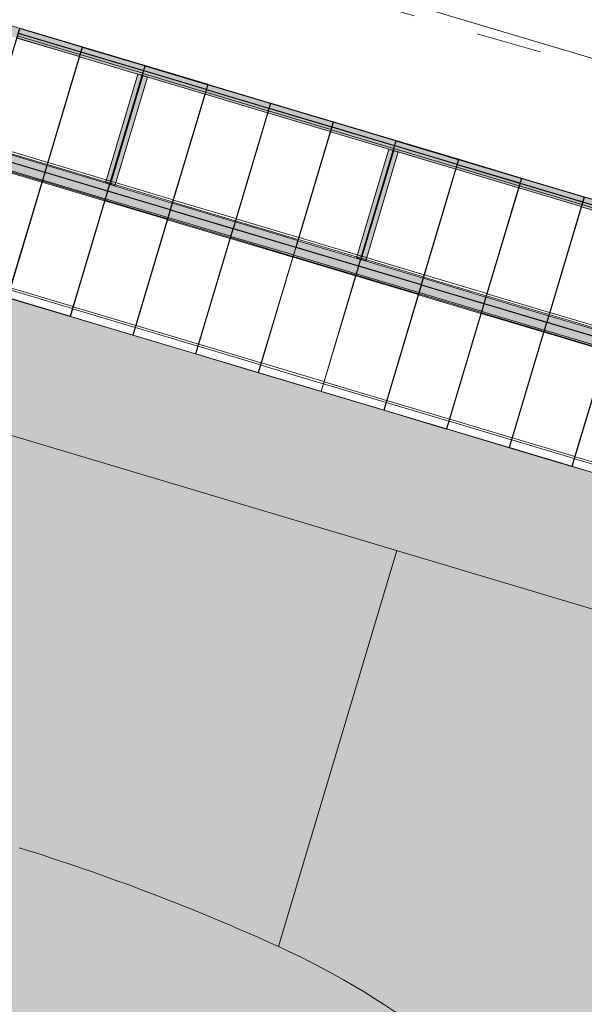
# Model space of a CAD drawing. Header units: metres. Extents: x -373759 to -373409, y 810976 to 811228.
# Tile 137 of 153: x -373487 to -373478, y 811075 to 811090. Entities that reach past the tile are written whole.
import ezdxf

# ---------------------------------------------------------------- set-up
doc = ezdxf.new("R2010")
doc.units = ezdxf.units.M
doc.header["$XCLIPFRAME"] = 2
doc.linetypes.add('TRAÇO 1mm', pattern=[2, 1, -1])
doc.layers.add('A-DETL', color=7, linetype='Continuous', lineweight=5, true_color=0x00a600)
for name, color, linetype, lineweight in [('A-FLOR', 7, 'Continuous', 5), ('A-FLOR-PATT', 7, 'Continuous', 5), ('A-GENM', 7, 'Continuous', 5), ('I-WALL', 7, 'Continuous', 5), ('S-BEAM', 7, 'Continuous', 5)]:
    doc.layers.add(name, color=color, linetype=linetype, lineweight=lineweight)
picture_1 = doc.add_image_def('image1.jpg', size_in_pixel=(999, 584))

# ---------------------------------------------------------------- blocks, each defined once
blk = doc.blocks.new('_EST_ PLACA PISO ESTRUTURAL MEIO - _EST_ PLACA PISO ESTRUTURAL MEIO-V258-PISTA INFERIOR PARTE 1')
at = {"layer": 'A-GENM', "color": 253, "true_color": 0xaaaaaa}
for p, q in [((-1000, 500), (-1000, -500)), ((-998, 500), (997, 500)), ((-876, 500), (-998, 500)), ((997, 497), (-998, 497)), ((-998, 497), (997, 497)), ((-998, 497), (-998, -498)), ((-998, 497), (-998, -498)), ((-998, -498), (-998, 497)), ((-998, 497), (-998, -498)), ((-843, 500), (-876, 500)), ((-876, 497), (-876, -498)), ((843, 500), (-843, 500)), ((-843, -498), (-843, 497)), ((856, 500), (843, 500)), ((843, 497), (843, -498)), ((997, 500), (876, 500)), ((876, 497), (876, -498)), ((997, 497), (997, -498)), ((997, -498), (997, 497)), ((997, 497), (997, -498)), ((997, 497), (997, -498)), ((1000, 500), (1000, -500)), ((997, -498), (-998, -498)), ((-998, -498), (997, -498)), ((-998, -500), (-876, -500)), ((997, -500), (-998, -500)), ((-876, -500), (-843, -500)), ((-843, -500), (843, -500)), ((843, -500), (857, -500)), ((876, -500), (997, -500))]:
    blk.add_line(p, q, dxfattribs=at)
blk = doc.blocks.new('_EST_ PLACA PISO ESTRUTURAL MEIO - _EST_ PLACA PISO ESTRUTURAL MEIO-V235-PISTA INFERIOR PARTE 1')
at = {"layer": 'A-GENM', "color": 253, "true_color": 0xaaaaaa}
for p, q in [((-1000, 500), (-1000, -500)), ((-998, 500), (997, 500)), ((-876, 500), (-998, 500)), ((997, 497), (-998, 497)), ((-998, 497), (997, 497)), ((-998, 497), (-998, -498)), ((-998, 497), (-998, -498)), ((-998, -498), (-998, 497)), ((-998, 497), (-998, -498)), ((-843, 500), (-876, 500)), ((-876, 497), (-876, -498)), ((843, 500), (-843, 500)), ((-843, -498), (-843, 497)), ((876, 500), (843, 500)), ((843, 497), (843, -498)), ((997, 500), (876, 500)), ((876, 497), (876, -498)), ((997, -498), (997, 497)), ((1000, 500), (1000, -500)), ((997, -498), (-998, -498)), ((-998, -498), (997, -498)), ((-998, -500), (-876, -500)), ((997, -500), (-998, -500)), ((-876, -500), (-843, -500)), ((-843, -500), (843, -500)), ((843, -500), (876, -500)), ((876, -500), (997, -500))]:
    blk.add_line(p, q, dxfattribs=at)
blk = doc.blocks.new('_EST_ PLACA PISO ESTRUTURAL MEIO - _EST_ PLACA PISO ESTRUTURAL MEIO-V259-PISTA INFERIOR PARTE 1')
at = {"layer": 'A-GENM', "color": 253, "true_color": 0xaaaaaa}
for p, q in [((-1000, 500), (-1000, -500)), ((-998, 500), (997, 500)), ((-876, 500), (-998, 500)), ((997, 497), (-998, 497)), ((-998, 497), (997, 497)), ((-998, 497), (-998, -498)), ((-998, 497), (-998, -498)), ((-998, -498), (-998, 497)), ((-998, 497), (-998, -498)), ((-843, 500), (-876, 500)), ((-876, 497), (-876, -498)), ((843, 500), (-843, 500)), ((-843, -498), (-843, 497)), ((857, 500), (843, 500)), ((843, 497), (843, -498)), ((997, 500), (876, 500)), ((876, 497), (876, -498)), ((997, 497), (997, -498)), ((997, -498), (997, 497)), ((997, 497), (997, -498)), ((997, 497), (997, -498)), ((1000, 500), (1000, -500)), ((997, -498), (-998, -498)), ((-998, -498), (997, -498)), ((-998, -500), (-876, -500)), ((997, -500), (-998, -500)), ((-876, -500), (-843, -500)), ((-843, -500), (843, -500)), ((843, -500), (857, -500)), ((876, -500), (997, -500))]:
    blk.add_line(p, q, dxfattribs=at)
blk = doc.blocks.new('_EST_ PLACA PISO ESTRUTURAL MEIO - _EST_ PLACA PISO ESTRUTURAL MEIO-V260-PISTA INFERIOR PARTE 1')
at = {"layer": 'A-GENM', "color": 253, "true_color": 0xaaaaaa}
for p, q in [((-1000, 500), (-1000, -500)), ((-998, 500), (997, 500)), ((-876, 500), (-998, 500)), ((997, 497), (-998, 497)), ((-998, 497), (997, 497)), ((-998, 497), (-998, -498)), ((-998, 497), (-998, -498)), ((-998, -498), (-998, 497)), ((-998, 497), (-998, -498)), ((-843, 500), (-876, 500)), ((-876, 497), (-876, -498)), ((843, 500), (-843, 500)), ((-843, -498), (-843, 497)), ((857, 500), (843, 500)), ((843, 497), (843, -498)), ((997, 500), (876, 500)), ((876, 497), (876, -498)), ((997, 497), (997, -498)), ((997, -498), (997, 497)), ((997, 497), (997, -498)), ((997, 497), (997, -498)), ((1000, 500), (1000, -500)), ((997, -498), (-998, -498)), ((-998, -498), (997, -498)), ((-998, -500), (-876, -500)), ((997, -500), (-998, -500)), ((-876, -500), (-843, -500)), ((-843, -500), (843, -500)), ((843, -500), (856, -500)), ((876, -500), (997, -500))]:
    blk.add_line(p, q, dxfattribs=at)
blk = doc.blocks.new('_EST_ PLACA PISO ESTRUTURAL MEIO - _EST_ PLACA PISO ESTRUTURAL MEIO-V261-PISTA INFERIOR PARTE 1')
at = {"layer": 'A-GENM', "color": 253, "true_color": 0xaaaaaa}
for p, q in [((-1000, 500), (-1000, -500)), ((-998, 500), (997, 500)), ((-876, 500), (-998, 500)), ((997, 497), (-998, 497)), ((-998, 497), (997, 497)), ((-998, 497), (-998, -498)), ((-998, 497), (-998, -498)), ((-998, -498), (-998, 497)), ((-998, 497), (-998, -498)), ((-843, 500), (-876, 500)), ((-876, 497), (-876, -498)), ((843, 500), (-843, 500)), ((-843, -498), (-843, 497)), ((856, 500), (843, 500)), ((843, 497), (843, -498)), ((997, 500), (876, 500)), ((876, 497), (876, -498)), ((997, 497), (997, -498)), ((997, -498), (997, 497)), ((997, 497), (997, -498)), ((997, 497), (997, -498)), ((1000, 500), (1000, -500)), ((997, -498), (-998, -498)), ((-998, -498), (997, -498)), ((-998, -500), (-876, -500)), ((997, -500), (-998, -500)), ((-876, -500), (-843, -500)), ((-843, -500), (843, -500)), ((843, -500), (855, -500)), ((876, -500), (997, -500))]:
    blk.add_line(p, q, dxfattribs=at)
blk = doc.blocks.new('_EST_ PLACA PISO ESTRUTURAL MEIO - _EST_ PLACA PISO ESTRUTURAL MEIO-V262-PISTA INFERIOR PARTE 1')
at = {"layer": 'A-GENM', "color": 253, "true_color": 0xaaaaaa}
for p, q in [((-1000, 500), (-1000, -500)), ((-998, 500), (997, 500)), ((-876, 500), (-998, 500)), ((997, 497), (-998, 497)), ((-998, 497), (997, 497)), ((-998, 497), (-998, -498)), ((-998, 497), (-998, -498)), ((-998, -498), (-998, 497)), ((-998, 497), (-998, -498)), ((-843, 500), (-876, 500)), ((-876, 497), (-876, -498)), ((843, 500), (-843, 500)), ((-843, -498), (-843, 497)), ((855, 500), (843, 500)), ((843, 497), (843, -498)), ((997, 500), (876, 500)), ((876, 497), (876, -498)), ((997, 497), (997, -498)), ((997, -498), (997, 497)), ((997, 497), (997, -498)), ((997, 497), (997, -498)), ((1000, 500), (1000, -500)), ((997, -498), (-998, -498)), ((-998, -498), (997, -498)), ((-998, -500), (-876, -500)), ((997, -500), (-998, -500)), ((-876, -500), (-843, -500)), ((-843, -500), (843, -500)), ((843, -500), (855, -500)), ((876, -500), (997, -500))]:
    blk.add_line(p, q, dxfattribs=at)
blk = doc.blocks.new('_EST_ PLACA PISO ESTRUTURAL MEIO - _EST_ PLACA PISO ESTRUTURAL MEIO-V263-PISTA INFERIOR PARTE 1')
at = {"layer": 'A-GENM', "color": 253, "true_color": 0xaaaaaa}
for p, q in [((-1000, 500), (-1000, -500)), ((-998, 500), (997, 500)), ((-876, 500), (-998, 500)), ((997, 497), (-998, 497)), ((-998, 497), (997, 497)), ((-998, 497), (-998, -498)), ((-998, 497), (-998, -498)), ((-998, -498), (-998, 497)), ((-998, 497), (-998, -498)), ((-843, 500), (-876, 500)), ((-876, 497), (-876, -498)), ((843, 500), (-843, 500)), ((-843, -498), (-843, 497)), ((855, 500), (843, 500)), ((843, 497), (843, -498)), ((997, 500), (876, 500)), ((876, 497), (876, -498)), ((997, 497), (997, -498)), ((997, -498), (997, 497)), ((997, 497), (997, -498)), ((997, 497), (997, -498)), ((1000, 500), (1000, -500)), ((997, -498), (-998, -498)), ((-998, -498), (997, -498)), ((-998, -500), (-876, -500)), ((997, -500), (-998, -500)), ((-876, -500), (-843, -500)), ((-843, -500), (843, -500)), ((843, -500), (854, -500)), ((876, -500), (997, -500))]:
    blk.add_line(p, q, dxfattribs=at)
blk = doc.blocks.new('_EST_ PLACA PISO ESTRUTURAL MEIO - _EST_ PLACA PISO ESTRUTURAL MEIO-V264-PISTA INFERIOR PARTE 1')
at = {"layer": 'A-GENM', "color": 253, "true_color": 0xaaaaaa}
for p, q in [((-1000, 500), (-1000, -500)), ((-998, 500), (997, 500)), ((-876, 500), (-998, 500)), ((997, 497), (-998, 497)), ((-998, 497), (997, 497)), ((-998, 497), (-998, -498)), ((-998, 497), (-998, -498)), ((-998, -498), (-998, 497)), ((-998, 497), (-998, -498)), ((-843, 500), (-876, 500)), ((-876, 497), (-876, -498)), ((843, 500), (-843, 500)), ((-843, -498), (-843, 497)), ((854, 500), (843, 500)), ((843, 497), (843, -498)), ((997, 500), (876, 500)), ((876, 497), (876, -498)), ((997, 497), (997, -498)), ((997, -498), (997, 497)), ((997, 497), (997, -498)), ((997, 497), (997, -498)), ((1000, 500), (1000, -500)), ((997, -498), (-998, -498)), ((-998, -498), (997, -498)), ((-998, -500), (-876, -500)), ((997, -500), (-998, -500)), ((-876, -500), (-843, -500)), ((-843, -500), (843, -500)), ((843, -500), (854, -500)), ((876, -500), (997, -500))]:
    blk.add_line(p, q, dxfattribs=at)
blk = doc.blocks.new('_EST_ PLACA PISO ESTRUTURAL MEIO - _EST_ PLACA PISO ESTRUTURAL MEIO-V265-PISTA INFERIOR PARTE 1')
at = {"layer": 'A-GENM', "color": 253, "true_color": 0xaaaaaa}
for p, q in [((-1000, 500), (-1000, -500)), ((-998, 500), (997, 500)), ((-876, 500), (-998, 500)), ((997, 497), (-998, 497)), ((-998, 497), (997, 497)), ((-998, 497), (-998, -498)), ((-998, 497), (-998, -498)), ((-998, -498), (-998, 497)), ((-998, 497), (-998, -498)), ((-843, 500), (-876, 500)), ((-876, 497), (-876, -498)), ((843, 500), (-843, 500)), ((-843, -498), (-843, 497)), ((854, 500), (843, 500)), ((843, 497), (843, -498)), ((997, 500), (876, 500)), ((876, 497), (876, -498)), ((997, 497), (997, -498)), ((997, -498), (997, 497)), ((997, 497), (997, -498)), ((997, 497), (997, -498)), ((1000, 500), (1000, -500)), ((997, -498), (-998, -498)), ((-998, -498), (997, -498)), ((-998, -500), (-876, -500)), ((997, -500), (-998, -500)), ((-876, -500), (-843, -500)), ((-843, -500), (843, -500)), ((843, -500), (853, -500)), ((876, -500), (997, -500))]:
    blk.add_line(p, q, dxfattribs=at)
blk = doc.blocks.new('_EST_ PLACA PISO ESTRUTURAL MEIO - _EST_ PLACA PISO ESTRUTURAL MEIO-V266-PISTA INFERIOR PARTE 1')
at = {"layer": 'A-GENM', "color": 253, "true_color": 0xaaaaaa}
for p, q in [((-1000, 500), (-1000, -500)), ((-998, 500), (997, 500)), ((-876, 500), (-998, 500)), ((997, 497), (-998, 497)), ((-998, 497), (997, 497)), ((-998, 497), (-998, -498)), ((-998, 497), (-998, -498)), ((-998, -498), (-998, 497)), ((-998, 497), (-998, -498)), ((-843, 500), (-876, 500)), ((-876, 497), (-876, -498)), ((843, 500), (-843, 500)), ((-843, -498), (-843, 497)), ((853, 500), (843, 500)), ((843, 497), (843, -498)), ((997, 500), (876, 500)), ((876, 497), (876, -498)), ((997, 497), (997, -498)), ((997, -498), (997, 497)), ((997, 497), (997, -498)), ((997, 497), (997, -498)), ((1000, 500), (1000, -500)), ((997, -498), (-998, -498)), ((-998, -498), (997, -498)), ((-998, -500), (-876, -500)), ((997, -500), (-998, -500)), ((-876, -500), (-843, -500)), ((-843, -500), (843, -500)), ((843, -500), (853, -500)), ((876, -500), (997, -500))]:
    blk.add_line(p, q, dxfattribs=at)
blk = doc.blocks.new('_EST_ PLACA PISO ESTRUTURAL MEIO - _EST_ PLACA PISO ESTRUTURAL MEIO-V267-PISTA INFERIOR PARTE 1')
at = {"layer": 'A-GENM', "color": 253, "true_color": 0xaaaaaa}
for p, q in [((-1000, 500), (-1000, -500)), ((-998, 500), (997, 500)), ((-876, 500), (-998, 500)), ((997, 497), (-998, 497)), ((-998, 497), (997, 497)), ((-998, 497), (-998, -498)), ((-998, 497), (-998, -498)), ((-998, -498), (-998, 497)), ((-998, 497), (-998, -498)), ((-843, 500), (-876, 500)), ((-876, 497), (-876, -498)), ((843, 500), (-843, 500)), ((-843, -498), (-843, 497)), ((853, 500), (843, 500)), ((843, 497), (843, -498)), ((997, 500), (876, 500)), ((876, 497), (876, -498)), ((997, 497), (997, -498)), ((997, -498), (997, 497)), ((997, 497), (997, -498)), ((997, 497), (997, -498)), ((1000, 500), (1000, -500)), ((997, -498), (-998, -498)), ((-998, -498), (997, -498)), ((-998, -500), (-876, -500)), ((997, -500), (-998, -500)), ((-876, -500), (-843, -500)), ((-843, -500), (843, -500)), ((843, -500), (852, -500)), ((876, -500), (997, -500))]:
    blk.add_line(p, q, dxfattribs=at)
blk = doc.blocks.new('_EST_ PLACA PISO ESTRUTURAL MEIO - _EST_ PLACA PISO ESTRUTURAL MEIO-V268-PISTA INFERIOR PARTE 1')
at = {"layer": 'A-GENM', "color": 253, "true_color": 0xaaaaaa}
for p, q in [((-1000, 500), (-1000, -500)), ((-998, 500), (997, 500)), ((-876, 500), (-998, 500)), ((997, 497), (-998, 497)), ((-998, 497), (997, 497)), ((-998, 497), (-998, -498)), ((-998, 497), (-998, -498)), ((-998, -498), (-998, 497)), ((-998, 497), (-998, -498)), ((-843, 500), (-876, 500)), ((-876, 497), (-876, -498)), ((843, 500), (-843, 500)), ((-843, -498), (-843, 497)), ((852, 500), (843, 500)), ((843, 497), (843, -498)), ((997, 500), (876, 500)), ((876, 497), (876, -498)), ((997, 497), (997, -498)), ((997, -498), (997, 497)), ((997, 497), (997, -498)), ((997, 497), (997, -498)), ((1000, 500), (1000, -500)), ((997, -498), (-998, -498)), ((-998, -498), (997, -498)), ((-998, -500), (-876, -500)), ((997, -500), (-998, -500)), ((-876, -500), (-843, -500)), ((-843, -500), (843, -500)), ((843, -500), (852, -500)), ((876, -500), (997, -500))]:
    blk.add_line(p, q, dxfattribs=at)
blk = doc.blocks.new('M_W-Wide Flange - VIGA I 15X17-4432842-PISTA INFERIOR PARTE 1')
at = {"layer": 'S-BEAM', "true_color": 0xff8080, "transparency": 33554432}
for points in [[(-30000, 75), (-29998, 20), (29999, 20), (29997, 75), (-29998, 75)], [(-30000, 75), (-29998, -75), (29999, -75), (29997, 75), (-29998, 75)], [(-30000, 20), (-29998, 3), (29999, 5), (29996, 20), (-29998, 20)], [(-30000, -3), (-29997, -20), (29999, -20), (29997, -3), (-29998, -3)], [(-30000, -20), (-29998, -75), (29999, -75), (29997, -20), (-29999, -20)]]:
    blk.add_hatch(color=11, dxfattribs=at).paths.add_polyline_path(points, flags=0)
at = {"layer": 'S-BEAM', "color": 1, "true_color": 0xff0000}
for p, q in [((-23003, 75), (-23998, 75)), ((-23998, 75), (-23003, 75)), ((-23998, 75), (-23003, 75)), ((-23998, 75), (-23003, 75)), ((-22003, 75), (-22998, 75)), ((-22998, 75), (-22003, 75)), ((-22998, 75), (-22003, 75)), ((-22998, 75), (-22003, 75)), ((-21003, 75), (-21998, 75)), ((-21998, 75), (-21003, 75)), ((-21998, 75), (-21003, 75)), ((-21998, 75), (-21003, 75)), ((-20003, 75), (-20998, 75)), ((-20998, 75), (-20003, 75)), ((-20998, 75), (-20003, 75)), ((-20998, 75), (-20003, 75)), ((-19003, 75), (-19998, 75)), ((-19998, 75), (-19003, 75)), ((-19998, 75), (-19003, 75)), ((-19998, 75), (-19003, 75)), ((-18003, 75), (-18998, 75)), ((-18998, 75), (-18003, 75)), ((-18998, 75), (-18003, 75)), ((-18998, 75), (-18003, 75)), ((-17003, 75), (-17998, 75)), ((-17998, 75), (-17003, 75)), ((-17998, 75), (-17003, 75)), ((-17998, 75), (-17003, 75)), ((-16003, 75), (-16998, 75)), ((-16998, 75), (-16003, 75)), ((-16998, 75), (-16003, 75)), ((-16998, 75), (-16003, 75)), ((-15003, 75), (-15998, 75)), ((-15998, 75), (-15003, 75)), ((-15998, 75), (-15003, 75)), ((-15998, 75), (-15003, 75)), ((-14003, 75), (-14998, 75)), ((-14998, 75), (-14003, 75)), ((-14998, 75), (-14003, 75)), ((-14998, 75), (-14003, 75)), ((-22998, -75), (-22003, -75)), ((-22998, -75), (-22003, -75)), ((-22998, -75), (-22003, -75)), ((-22998, -75), (-22003, -75)), ((-21998, -75), (-21003, -75)), ((-21998, -75), (-21003, -75)), ((-21998, -75), (-21003, -75)), ((-21998, -75), (-21003, -75)), ((-20998, -75), (-20003, -75)), ((-20998, -75), (-20003, -75)), ((-20998, -75), (-20003, -75)), ((-20998, -75), (-20003, -75)), ((-19998, -75), (-19003, -75)), ((-19998, -75), (-19003, -75)), ((-19998, -75), (-19003, -75)), ((-19998, -75), (-19003, -75)), ((-18998, -75), (-18003, -75)), ((-18998, -75), (-18003, -75)), ((-18998, -75), (-18003, -75)), ((-18998, -75), (-18003, -75)), ((-17998, -75), (-17003, -75)), ((-17998, -75), (-17003, -75)), ((-17998, -75), (-17003, -75)), ((-17998, -75), (-17003, -75)), ((-16998, -75), (-16003, -75)), ((-16998, -75), (-16003, -75)), ((-16998, -75), (-16003, -75)), ((-16998, -75), (-16003, -75)), ((-15998, -75), (-15003, -75)), ((-15998, -75), (-15003, -75)), ((-15998, -75), (-15003, -75)), ((-15998, -75), (-15003, -75)), ((-14998, -75), (-14003, -75)), ((-14998, -75), (-14003, -75)), ((-14998, -75), (-14003, -75)), ((-14998, -75), (-14003, -75))]:
    blk.add_line(p, q, dxfattribs=at)
at = {"layer": 'S-BEAM'}
for p, q in [((-23003, 3), (-23998, 3)), ((-22003, 3), (-22998, 3)), ((-21003, 3), (-21998, 3)), ((-20003, 3), (-20998, 3)), ((-19003, 3), (-19998, 3)), ((-18003, 3), (-18998, 3)), ((-17003, 3), (-17998, 3)), ((-16003, 3), (-16998, 3)), ((-15003, 3), (-15998, 3)), ((-14003, 3), (-14998, 3)), ((-23003, -3), (-23998, -3)), ((-22003, -3), (-22998, -3)), ((-21003, -3), (-21998, -3)), ((-20003, -3), (-20998, -3)), ((-19003, -3), (-19998, -3)), ((-18003, -3), (-18998, -3)), ((-17003, -3), (-17998, -3)), ((-16003, -3), (-16998, -3)), ((-15003, -3), (-15998, -3)), ((-14003, -3), (-14998, -3))]:
    blk.add_line(p, q, dxfattribs=at)
blk = doc.blocks.new('M_W-Wide Flange - VIGA I 25X15-V390-PISTA INFERIOR PARTE 1')
at = {"layer": 'S-BEAM'}
for p, q in [((867, 3), (-867, 3)), ((867, -3), (-867, -3))]:
    blk.add_line(p, q, dxfattribs=at)

msp = doc.modelspace()

# ---------------------------------------------------------------- hatches: boundary and pattern name
at = {"layer": 'A-FLOR-PATT', "true_color": 0xff9191}
msp.add_hatch(color=21, dxfattribs=at).paths.add_polyline_path([(-373473.092, 811079.202), (-373472.52, 811081.119), (-373565.769, 811108.99), (-373566.267, 811109.132), (-373566.769, 811109.262), (-373567.273, 811109.38), (-373567.78, 811109.486), (-373568.289, 811109.579), (-373568.801, 811109.661), (-373569.314, 811109.729), (-373569.829, 811109.786), (-373570.345, 811109.829), (-373570.862, 811109.861), (-373571.38, 811109.88), (-373571.898, 811109.886), (-373707.604, 811109.887), (-373707.94, 811109.893), (-373708.277, 811109.912), (-373708.613, 811109.943), (-373708.947, 811109.987), (-373709.28, 811110.044), (-373709.61, 811110.113), (-373709.983, 811110.208), (-373710.268, 811110.29), (-373710.581, 811110.394), (-373710.897, 811110.511), (-373711.209, 811110.641), (-373711.515, 811110.781), (-373711.816, 811110.934), (-373712.111, 811111.097), (-373712.446, 811111.302), (-373712.682, 811111.457), (-373712.957, 811111.652), (-373713.224, 811111.858), (-373713.483, 811112.073), (-373713.734, 811112.298), (-373713.977, 811112.533), (-373714.21, 811112.776), (-373714.435, 811113.028), (-373714.649, 811113.288), (-373714.854, 811113.556), (-373715.049, 811113.831), (-373715.272, 811114.179), (-373715.407, 811114.403), (-373715.569, 811114.698), (-373715.72, 811115), (-373715.86, 811115.307), (-373715.989, 811115.619), (-373716.105, 811115.935), (-373716.21, 811116.256), (-373716.302, 811116.58), (-373716.383, 811116.908), (-373716.451, 811117.238), (-373716.506, 811117.571), (-373716.549, 811117.905), (-373716.581, 811118.274), (-373716.605, 811118.275), (-373716.487, 811155.531), (-373718.487, 811155.531), (-373718.603, 811118.921), (-373718.598, 811118.553), (-373718.58, 811118.185), (-373718.551, 811117.818), (-373718.509, 811117.452), (-373718.455, 811117.087), (-373718.388, 811116.725), (-373718.31, 811116.365), (-373718.22, 811116.008), (-373718.117, 811115.654), (-373718.003, 811115.304), (-373717.877, 811114.958), (-373717.74, 811114.616), (-373717.591, 811114.279), (-373717.432, 811113.947), (-373717.261, 811113.621), (-373717.079, 811113.3), (-373716.887, 811112.986), (-373716.684, 811112.679), (-373716.471, 811112.378), (-373716.248, 811112.085), (-373716.015, 811111.799), (-373715.773, 811111.522), (-373715.522, 811111.252), (-373715.262, 811110.991), (-373714.985, 811110.732), (-373714.717, 811110.496), (-373714.432, 811110.263), (-373714.139, 811110.039), (-373713.839, 811109.825), (-373713.532, 811109.622), (-373713.219, 811109.428), (-373712.899, 811109.245), (-373712.573, 811109.074), (-373712.242, 811108.913), (-373711.905, 811108.763), (-373711.564, 811108.624), (-373711.218, 811108.498), (-373710.868, 811108.382), (-373710.515, 811108.279), (-373710.158, 811108.187), (-373709.798, 811108.108), (-373709.436, 811108.04), (-373709.072, 811107.985), (-373708.706, 811107.942), (-373708.277, 811107.908), (-373707.971, 811107.893), (-373707.603, 811107.887), (-373571.898, 811107.886), (-373571.428, 811107.88), (-373570.959, 811107.863), (-373570.49, 811107.835), (-373570.022, 811107.795), (-373569.556, 811107.744), (-373569.09, 811107.682), (-373568.627, 811107.608), (-373568.165, 811107.523), (-373567.705, 811107.427), (-373567.248, 811107.32), (-373566.794, 811107.202), (-373566.342, 811107.073), (-373476.303, 811080.162)], flags=0)
at = {"layer": 'A-FLOR-PATT', "true_color": 0xf1e2c7}
msp.add_hatch(color=254, dxfattribs=at).paths.add_polyline_path([(-373482.75, 811075.502), (-373480.943, 811081.549), (-373551.108, 811102.52), (-373552.295, 811102.868), (-373553.508, 811103.211), (-373554.725, 811103.542), (-373555.945, 811103.86), (-373557.168, 811104.167), (-373558.394, 811104.461), (-373559.623, 811104.742), (-373560.855, 811105.012), (-373562.089, 811105.269), (-373563.326, 811105.514), (-373564.565, 811105.746), (-373565.807, 811105.966), (-373567.05, 811106.173), (-373568.296, 811106.368), (-373569.544, 811106.551), (-373570.793, 811106.72), (-373572.044, 811106.878), (-373573.297, 811107.023), (-373574.55, 811107.155), (-373575.806, 811107.275), (-373577.062, 811107.382), (-373578.319, 811107.477), (-373579.577, 811107.559), (-373580.836, 811107.628), (-373582.096, 811107.685), (-373583.356, 811107.729), (-373584.616, 811107.761), (-373585.877, 811107.78), (-373587.138, 811107.786), (-373706.215, 811107.787), (-373706.847, 811107.707), (-373707.478, 811107.616), (-373708.107, 811107.511), (-373708.734, 811107.394), (-373709.358, 811107.265), (-373709.98, 811107.123), (-373710.599, 811106.969), (-373711.214, 811106.803), (-373711.826, 811106.624), (-373712.435, 811106.433), (-373713.039, 811106.23), (-373713.639, 811106.016), (-373714.235, 811105.789), (-373714.827, 811105.55), (-373715.413, 811105.3), (-373715.994, 811105.038), (-373716.57, 811104.764), (-373717.141, 811104.479), (-373717.705, 811104.183), (-373718.264, 811103.876), (-373718.816, 811103.557), (-373719.362, 811103.228), (-373719.901, 811102.887), (-373720.433, 811102.537), (-373720.959, 811102.175), (-373721.477, 811101.803), (-373721.987, 811101.421), (-373722.49, 811101.029), (-373722.985, 811100.627), (-373723.471, 811100.215), (-373723.95, 811099.793), (-373724.419, 811099.362), (-373724.881, 811098.922), (-373725.333, 811098.473), (-373725.776, 811098.014), (-373726.21, 811097.547), (-373726.635, 811097.072), (-373727.05, 811096.588), (-373727.456, 811096.096), (-373727.851, 811095.596), (-373728.237, 811095.088), (-373728.612, 811094.572), (-373728.977, 811094.05), (-373729.331, 811093.52), (-373729.675, 811092.983), (-373730.008, 811092.439), (-373730.33, 811091.889), (-373730.641, 811091.332), (-373732.294, 811076.298), (-373725.156, 811088.85), (-373724.87, 811089.34), (-373724.573, 811089.825), (-373724.265, 811090.303), (-373723.948, 811090.774), (-373723.62, 811091.238), (-373723.281, 811091.695), (-373722.933, 811092.144), (-373722.576, 811092.585), (-373722.208, 811093.019), (-373721.831, 811093.444), (-373721.446, 811093.862), (-373721.051, 811094.27), (-373720.647, 811094.67), (-373720.234, 811095.061), (-373719.813, 811095.443), (-373719.384, 811095.815), (-373718.947, 811096.178), (-373718.502, 811096.532), (-373718.049, 811096.875), (-373717.589, 811097.209), (-373717.122, 811097.533), (-373716.648, 811097.846), (-373716.167, 811098.149), (-373715.68, 811098.441), (-373715.186, 811098.722), (-373714.686, 811098.993), (-373714.181, 811099.253), (-373713.67, 811099.501), (-373713.153, 811099.738), (-373712.632, 811099.964), (-373712.106, 811100.179), (-373711.575, 811100.382), (-373711.04, 811100.573), (-373710.501, 811100.753), (-373709.907, 811100.935), (-373709.411, 811101.076), (-373708.861, 811101.22), (-373708.309, 811101.352), (-373707.753, 811101.472), (-373707.195, 811101.579), (-373706.635, 811101.674), (-373706.073, 811101.757), (-373705.509, 811101.828), (-373704.944, 811101.887), (-373587.473, 811101.886), (-373586.255, 811101.88), (-373585.037, 811101.861), (-373583.82, 811101.83), (-373582.603, 811101.787), (-373581.387, 811101.731), (-373580.171, 811101.663), (-373578.956, 811101.583), (-373577.742, 811101.49), (-373576.529, 811101.385), (-373575.317, 811101.268), (-373574.107, 811101.138), (-373572.898, 811100.996), (-373571.69, 811100.842), (-373570.484, 811100.675), (-373569.28, 811100.497), (-373568.078, 811100.306), (-373566.878, 811100.103), (-373565.975, 811099.943), (-373564.795, 811099.722), (-373563.617, 811099.489), (-373562.442, 811099.244), (-373561.269, 811098.987), (-373560.098, 811098.719), (-373558.931, 811098.439), (-373557.556, 811098.093), (-373556.604, 811097.844), (-373555.445, 811097.529), (-373554.29, 811097.203), (-373553.138, 811096.865), (-373486.712, 811077.011), (-373486.135, 811076.826), (-373485.561, 811076.63), (-373484.991, 811076.425), (-373484.425, 811076.209), (-373483.862, 811075.983), (-373483.304, 811075.747)], flags=0)
at = {"layer": 'A-FLOR-PATT', "true_color": 0xc0c0c0}
msp.add_hatch(color=9, dxfattribs=at).paths.add_polyline_path([(-373475.887, 811066.602), (-373475.954, 811066.959), (-373476.037, 811067.341), (-373476.134, 811067.72), (-373476.242, 811068.095), (-373476.363, 811068.467), (-373476.495, 811068.834), (-373476.64, 811069.197), (-373476.796, 811069.555), (-373476.964, 811069.908), (-373477.143, 811070.256), (-373477.334, 811070.597), (-373477.536, 811070.932), (-373477.748, 811071.26), (-373477.971, 811071.581), (-373478.204, 811071.894), (-373478.447, 811072.2), (-373478.7, 811072.498), (-373478.997, 811072.822), (-373479.235, 811073.068), (-373479.516, 811073.339), (-373479.806, 811073.601), (-373480.104, 811073.854), (-373480.41, 811074.097), (-373480.724, 811074.33), (-373481.045, 811074.552), (-373481.381, 811074.769), (-373481.708, 811074.965), (-373482.05, 811075.155), (-373482.397, 811075.334), (-373482.75, 811075.502), (-373483.304, 811075.747), (-373483.862, 811075.983), (-373484.425, 811076.209), (-373484.991, 811076.425), (-373485.561, 811076.63), (-373486.135, 811076.826), (-373486.712, 811077.011), (-373553.138, 811096.865), (-373554.29, 811097.203), (-373555.445, 811097.529), (-373556.604, 811097.844), (-373557.766, 811098.148), (-373558.931, 811098.439), (-373560.098, 811098.719), (-373561.269, 811098.987), (-373562.442, 811099.244), (-373563.617, 811099.489), (-373564.795, 811099.722), (-373565.975, 811099.943), (-373567.158, 811100.152), (-373568.342, 811100.35), (-373569.529, 811100.536), (-373570.717, 811100.709), (-373571.907, 811100.871), (-373573.098, 811101.021), (-373574.291, 811101.159), (-373575.485, 811101.285), (-373576.68, 811101.399), (-373577.877, 811101.501), (-373579.074, 811101.592), (-373580.272, 811101.67), (-373581.471, 811101.736), (-373582.671, 811101.79), (-373583.871, 811101.832), (-373585.071, 811101.862), (-373586.272, 811101.88), (-373588.027, 811101.886), (-373704.944, 811101.887), (-373705.509, 811101.828), (-373706.073, 811101.757), (-373706.635, 811101.674), (-373707.195, 811101.579), (-373707.753, 811101.472), (-373708.309, 811101.352), (-373708.861, 811101.22), (-373709.411, 811101.076), (-373709.958, 811100.92), (-373710.501, 811100.753), (-373711.04, 811100.573), (-373711.575, 811100.382), (-373712.106, 811100.179), (-373712.632, 811099.964), (-373713.153, 811099.738), (-373713.67, 811099.501), (-373714.181, 811099.253), (-373714.686, 811098.993), (-373715.186, 811098.722), (-373715.68, 811098.441), (-373716.167, 811098.149), (-373716.648, 811097.846), (-373717.122, 811097.533), (-373717.589, 811097.209), (-373718.049, 811096.875), (-373718.502, 811096.532), (-373718.947, 811096.178), (-373719.384, 811095.815), (-373719.813, 811095.443), (-373720.234, 811095.061), (-373720.647, 811094.67), (-373721.051, 811094.27), (-373721.446, 811093.862), (-373721.831, 811093.444), (-373722.208, 811093.019), (-373722.576, 811092.585), (-373722.933, 811092.144), (-373723.281, 811091.695), (-373723.62, 811091.238), (-373723.948, 811090.774), (-373724.265, 811090.303), (-373724.573, 811089.825), (-373724.87, 811089.34), (-373725.156, 811088.85), (-373732.294, 811076.298), (-373730.121, 811075.062), (-373722.983, 811087.614), (-373722.713, 811088.076), (-373722.433, 811088.532), (-373722.142, 811088.982), (-373721.841, 811089.425), (-373721.53, 811089.86), (-373721.209, 811090.289), (-373720.879, 811090.71), (-373720.539, 811091.124), (-373720.19, 811091.53), (-373719.831, 811091.928), (-373719.464, 811092.317), (-373719.087, 811092.698), (-373718.703, 811093.07), (-373718.309, 811093.434), (-373717.908, 811093.788), (-373717.499, 811094.133), (-373717.082, 811094.469), (-373716.657, 811094.795), (-373716.225, 811095.112), (-373715.786, 811095.418), (-373715.34, 811095.714), (-373714.888, 811096.001), (-373714.429, 811096.276), (-373713.964, 811096.542), (-373713.492, 811096.796), (-373713.016, 811097.04), (-373712.534, 811097.273), (-373712.046, 811097.495), (-373711.554, 811097.705), (-373711.057, 811097.905), (-373710.556, 811098.093), (-373710.041, 811098.272), (-373709.541, 811098.434), (-373709.028, 811098.588), (-373708.512, 811098.729), (-373707.992, 811098.859), (-373707.47, 811098.977), (-373706.871, 811099.096), (-373706.088, 811100.452), (-373589.636, 811100.452), (-373585.598, 811099.37), (-373585.037, 811099.361), (-373583.82, 811099.329), (-373582.603, 811099.285), (-373581.387, 811099.228), (-373580.171, 811099.159), (-373578.956, 811099.077), (-373577.742, 811098.982), (-373576.529, 811098.875), (-373575.317, 811098.755), (-373574.107, 811098.623), (-373572.898, 811098.478), (-373571.69, 811098.32), (-373570.484, 811098.15), (-373569.28, 811097.968), (-373568.078, 811097.773), (-373566.878, 811097.566), (-373565.681, 811097.346), (-373564.485, 811097.113), (-373563.292, 811096.869), (-373562.102, 811096.612), (-373560.914, 811096.342), (-373559.73, 811096.061), (-373558.548, 811095.767), (-373557.369, 811095.461), (-373556.194, 811095.142), (-373555.022, 811094.812), (-373553.853, 811094.469), (-373487.441, 811074.62), (-373486.909, 811074.449), (-373486.379, 811074.268), (-373485.853, 811074.078), (-373485.33, 811073.879), (-373484.811, 811073.67), (-373484.296, 811073.453), (-373483.784, 811073.226), (-373483.477, 811073.079), (-373483.175, 811072.922), (-373482.879, 811072.754), (-373482.59, 811072.576), (-373482.306, 811072.387), (-373482.03, 811072.188), (-373481.761, 811071.98), (-373481.5, 811071.762), (-373481.247, 811071.535), (-373481.002, 811071.299), (-373480.765, 811071.054), (-373480.538, 811070.801), (-373480.319, 811070.54), (-373480.111, 811070.271), (-373479.911, 811069.995), (-373479.722, 811069.712), (-373479.544, 811069.423), (-373479.375, 811069.127), (-373479.218, 811068.825), (-373479.071, 811068.518), (-373478.935, 811068.206), (-373478.883, 811068.074), (-373476.303, 811066.806)], flags=0)
at = {"layer": 'A-FLOR-PATT', "true_color": 0xd8d8d8}
msp.add_hatch(color=254, dxfattribs=at).paths.add_polyline_path([(-373428.868, 811053.737), (-373425.524, 811053.737), (-373425.524, 811063.028), (-373426.07, 811063.286), (-373427.348, 811063.878), (-373428.632, 811064.459), (-373429.921, 811065.029), (-373431.214, 811065.588), (-373432.513, 811066.135), (-373433.816, 811066.671), (-373435.124, 811067.196), (-373436.436, 811067.71), (-373437.752, 811068.212), (-373439.073, 811068.703), (-373440.398, 811069.183), (-373441.727, 811069.65), (-373443.06, 811070.107), (-373444.397, 811070.552), (-373445.833, 811071.015), (-373447.083, 811071.407), (-373448.431, 811071.817), (-373476.303, 811080.162), (-373480.943, 811081.549), (-373482.75, 811075.502), (-373482.397, 811075.334), (-373482.05, 811075.155), (-373481.708, 811074.965), (-373481.373, 811074.764), (-373481.045, 811074.552), (-373480.724, 811074.33), (-373480.41, 811074.097), (-373480.104, 811073.854), (-373479.806, 811073.601), (-373479.516, 811073.339), (-373479.235, 811073.068), (-373478.963, 811072.787), (-373478.7, 811072.498), (-373478.447, 811072.2), (-373478.204, 811071.894), (-373477.971, 811071.581), (-373477.748, 811071.26), (-373477.536, 811070.932), (-373477.334, 811070.597), (-373477.143, 811070.256), (-373476.964, 811069.908), (-373476.796, 811069.555), (-373476.64, 811069.197), (-373476.495, 811068.834), (-373476.363, 811068.467), (-373476.242, 811068.095), (-373476.134, 811067.72), (-373476.037, 811067.341), (-373475.954, 811066.959), (-373475.887, 811066.602), (-373464.084, 811060.804), (-373464.028, 811060.905), (-373463.837, 811061.225), (-373463.636, 811061.539), (-373463.423, 811061.845), (-373463.201, 811062.145), (-373462.969, 811062.436), (-373462.727, 811062.72), (-373462.475, 811062.995), (-373462.214, 811063.261), (-373461.944, 811063.519), (-373461.666, 811063.767), (-373461.38, 811064.005), (-373461.068, 811064.246), (-373460.783, 811064.453), (-373460.474, 811064.661), (-373460.158, 811064.859), (-373459.835, 811065.045), (-373459.506, 811065.221), (-373459.172, 811065.386), (-373458.832, 811065.539), (-373458.487, 811065.68), (-373458.137, 811065.81), (-373457.784, 811065.928), (-373457.426, 811066.034), (-373457.065, 811066.127), (-373456.701, 811066.209), (-373456.335, 811066.277), (-373455.966, 811066.334), (-373455.596, 811066.378), (-373455.225, 811066.409), (-373454.852, 811066.428), (-373454.48, 811066.434), (-373454.107, 811066.428), (-373453.734, 811066.408), (-373453.363, 811066.377), (-373452.993, 811066.332), (-373452.624, 811066.276), (-373452.258, 811066.206), (-373451.894, 811066.125), (-373451.533, 811066.031), (-373451.176, 811065.925), (-373450.822, 811065.806), (-373450.473, 811065.676), (-373450.128, 811065.534), (-373449.788, 811065.381), (-373449.454, 811065.216), (-373449.125, 811065.04), (-373445.833, 811063.203)], flags=0)
at = {"layer": 'I-WALL', "true_color": 0x808080}
msp.add_hatch(color=8, dxfattribs=at).paths.add_polyline_path([(-373475.416, 811083.913), (-373475.374, 811084.162), (-373529.397, 811100.34), (-373529.466, 811100.1), (-373475.777, 811084.022)], flags=0)
at = {"layer": 'S-BEAM', "true_color": 0xff8080, "transparency": 33554432}
for points in [[(-373485.342, 811087.149), (-373484.845, 811088.81), (-373484.898, 811088.826), (-373485.395, 811087.165), (-373485.358, 811087.154)], [(-373485.251, 811087.122), (-373484.754, 811088.783), (-373484.898, 811088.826), (-373485.395, 811087.165), (-373485.304, 811087.138)], [(-373485.325, 811087.144), (-373484.831, 811088.806), (-373484.846, 811088.808), (-373485.342, 811087.149), (-373485.326, 811087.145)], [(-373485.304, 811087.138), (-373484.807, 811088.799), (-373484.824, 811088.803), (-373485.318, 811087.142), (-373485.308, 811087.139)], [(-373485.251, 811087.122), (-373484.754, 811088.783), (-373484.807, 811088.799), (-373485.304, 811087.138)], [(-373481.509, 811086.004), (-373481.013, 811087.665), (-373481.066, 811087.681), (-373481.562, 811086.02), (-373481.525, 811086.009)], [(-373481.418, 811085.977), (-373480.922, 811087.638), (-373481.066, 811087.681), (-373481.562, 811086.02), (-373481.495, 811086)], [(-373481.493, 811085.999), (-373480.999, 811087.661), (-373481.013, 811087.663), (-373481.509, 811086.004), (-373481.493, 811085.999)], [(-373481.471, 811085.992), (-373480.975, 811087.654), (-373480.991, 811087.658), (-373481.485, 811085.997), (-373481.476, 811085.994)], [(-373481.418, 811085.977), (-373480.922, 811087.638), (-373480.975, 811087.654), (-373481.471, 811085.992)]]:
    msp.add_hatch(color=11, dxfattribs=at).paths.add_polyline_path(points, flags=0)

# ---------------------------------------------------------------- linework, layer by layer
at = {"layer": 'A-DETL', "color": 40, "linetype": 'TRAÇO 1mm', "lineweight": 20, "true_color": 0xf5c00a}
msp.add_line((-373487.409, 811091.649), (-373472.798, 811087.459), dxfattribs=at)
at = {"layer": 'A-FLOR'}
for p, q in [((-373472.519, 811081.118), (-373565.769, 811108.99)), ((-373566.342, 811107.073), (-373473.092, 811079.202)), ((-373474.614, 811088.068), (-373488.951, 811092.353)), ((-373489.542, 811090.376), (-373475.205, 811086.091)), ((-373480.943, 811081.549), (-373482.75, 811075.502)), ((-373482.75, 811075.502), (-373480.943, 811081.549))]:
    msp.add_line(p, q, dxfattribs=at)
for centre, radius, start, end in [((-373496.777, 811044.635), 33.904, 65.5613, 72.7306), ((-373487.715, 811064.577), 12, 9.716, 65.5613)]:
    msp.add_arc(centre, radius, start, end, dxfattribs=at)
at = {"layer": 'I-WALL'}
for p, q in [((-373487.244, 811087.717), (-373486.291, 811087.431)), ((-373486.362, 811087.192), (-373487.316, 811087.477)), ((-373486.286, 811087.43), (-373485.333, 811087.144)), ((-373485.405, 811086.905), (-373486.358, 811087.19)), ((-373485.328, 811087.143), (-373484.375, 811086.858)), ((-373484.447, 811086.618), (-373485.4, 811086.903)), ((-373484.37, 811086.856), (-373483.417, 811086.571)), ((-373483.489, 811086.331), (-373484.442, 811086.617)), ((-373483.412, 811086.569), (-373482.459, 811086.284)), ((-373482.531, 811086.044), (-373483.484, 811086.33)), ((-373482.454, 811086.282), (-373481.501, 811085.997)), ((-373481.573, 811085.757), (-373482.526, 811086.043)), ((-373481.496, 811085.995), (-373480.543, 811085.71)), ((-373480.615, 811085.47), (-373481.568, 811085.756)), ((-373480.538, 811085.709), (-373479.585, 811085.423)), ((-373479.657, 811085.184), (-373480.61, 811085.469)), ((-373479.58, 811085.422), (-373478.627, 811085.136)), ((-373478.699, 811084.897), (-373479.652, 811085.182)), ((-373478.622, 811085.135), (-373477.669, 811084.849)), ((-373477.741, 811084.61), (-373478.694, 811084.895))]:
    msp.add_line(p, q, dxfattribs=at)
at = {"layer": 'S-BEAM', "color": 1, "true_color": 0xff0000}
for p, q in [((-373484.898, 811088.826), (-373485.395, 811087.165)), ((-373485.395, 811087.165), (-373484.898, 811088.826)), ((-373485.395, 811087.165), (-373484.898, 811088.826)), ((-373485.395, 811087.165), (-373484.898, 811088.826)), ((-373485.251, 811087.122), (-373484.754, 811088.783)), ((-373485.251, 811087.122), (-373484.754, 811088.783)), ((-373485.251, 811087.122), (-373484.754, 811088.783)), ((-373485.251, 811087.122), (-373484.754, 811088.783)), ((-373484.898, 811088.826), (-373484.845, 811088.81)), ((-373484.845, 811088.81), (-373484.898, 811088.826)), ((-373484.898, 811088.826), (-373484.836, 811088.808)), ((-373484.837, 811088.808), (-373484.898, 811088.826)), ((-373484.845, 811088.81), (-373484.841, 811088.809)), ((-373484.837, 811088.808), (-373484.845, 811088.81)), ((-373484.841, 811088.809), (-373484.837, 811088.808)), ((-373484.834, 811088.807), (-373484.831, 811088.806)), ((-373484.831, 811088.806), (-373484.834, 811088.807)), ((-373484.831, 811088.806), (-373484.829, 811088.806)), ((-373484.829, 811088.806), (-373484.831, 811088.806)), ((-373484.831, 811088.806), (-373484.754, 811088.783)), ((-373484.829, 811088.806), (-373484.829, 811088.806)), ((-373484.829, 811088.806), (-373484.829, 811088.806)), ((-373484.823, 811088.804), (-373484.829, 811088.806)), ((-373484.807, 811088.799), (-373484.824, 811088.804)), ((-373484.824, 811088.804), (-373484.823, 811088.804)), ((-373484.823, 811088.804), (-373484.821, 811088.803)), ((-373484.821, 811088.803), (-373484.815, 811088.802)), ((-373484.754, 811088.783), (-373484.819, 811088.803)), ((-373484.815, 811088.802), (-373484.807, 811088.799)), ((-373484.754, 811088.783), (-373484.807, 811088.799)), ((-373484.807, 811088.799), (-373484.754, 811088.783)), ((-373481.066, 811087.681), (-373481.562, 811086.02)), ((-373481.562, 811086.02), (-373481.066, 811087.681)), ((-373481.562, 811086.02), (-373481.066, 811087.681)), ((-373481.562, 811086.02), (-373481.066, 811087.681)), ((-373481.066, 811087.681), (-373481.013, 811087.665)), ((-373481.013, 811087.665), (-373481.066, 811087.681)), ((-373481.066, 811087.681), (-373481.003, 811087.662)), ((-373481.005, 811087.663), (-373481.066, 811087.681)), ((-373481.013, 811087.665), (-373481.005, 811087.663)), ((-373481.005, 811087.663), (-373481.013, 811087.665)), ((-373481.001, 811087.662), (-373480.999, 811087.661)), ((-373480.999, 811087.661), (-373481.001, 811087.662)), ((-373480.999, 811087.661), (-373480.996, 811087.66)), ((-373480.997, 811087.66), (-373480.999, 811087.661)), ((-373480.999, 811087.661), (-373480.922, 811087.638)), ((-373480.996, 811087.66), (-373480.997, 811087.66)), ((-373480.991, 811087.658), (-373480.997, 811087.66)), ((-373481.418, 811085.977), (-373480.922, 811087.638)), ((-373481.418, 811085.977), (-373480.922, 811087.638)), ((-373481.418, 811085.977), (-373480.922, 811087.638)), ((-373481.418, 811085.977), (-373480.922, 811087.638)), ((-373480.989, 811087.658), (-373480.991, 811087.659)), ((-373480.991, 811087.659), (-373480.986, 811087.657)), ((-373480.975, 811087.654), (-373480.989, 811087.658)), ((-373480.986, 811087.657), (-373480.975, 811087.654)), ((-373480.922, 811087.638), (-373480.986, 811087.657)), ((-373480.922, 811087.638), (-373480.975, 811087.654)), ((-373480.975, 811087.654), (-373480.922, 811087.638)), ((-373485.395, 811087.165), (-373485.334, 811087.147)), ((-373485.332, 811087.146), (-373485.395, 811087.165)), ((-373485.395, 811087.165), (-373485.342, 811087.149)), ((-373485.342, 811087.149), (-373485.395, 811087.165)), ((-373485.342, 811087.149), (-373485.337, 811087.148)), ((-373485.334, 811087.147), (-373485.342, 811087.149)), ((-373485.337, 811087.148), (-373485.334, 811087.147)), ((-373485.33, 811087.146), (-373485.328, 811087.145)), ((-373485.328, 811087.145), (-373485.33, 811087.146)), ((-373485.251, 811087.122), (-373485.328, 811087.145)), ((-373485.328, 811087.145), (-373485.326, 811087.145)), ((-373485.325, 811087.144), (-373485.328, 811087.145)), ((-373485.326, 811087.145), (-373485.32, 811087.143)), ((-373485.326, 811087.145), (-373485.325, 811087.144)), ((-373485.318, 811087.142), (-373485.32, 811087.143)), ((-373485.32, 811087.143), (-373485.308, 811087.139)), ((-373485.32, 811087.143), (-373485.32, 811087.143)), ((-373485.308, 811087.139), (-373485.318, 811087.142)), ((-373485.315, 811087.141), (-373485.304, 811087.138)), ((-373485.304, 811087.138), (-373485.308, 811087.139)), ((-373485.308, 811087.139), (-373485.304, 811087.138)), ((-373485.304, 811087.138), (-373485.251, 811087.122)), ((-373485.251, 811087.122), (-373485.304, 811087.138)), ((-373485.304, 811087.138), (-373485.251, 811087.122)), ((-373481.562, 811086.02), (-373481.501, 811086.001)), ((-373481.5, 811086.001), (-373481.562, 811086.02)), ((-373481.562, 811086.02), (-373481.509, 811086.004)), ((-373481.509, 811086.004), (-373481.562, 811086.02)), ((-373481.509, 811086.004), (-373481.501, 811086.001)), ((-373481.501, 811086.001), (-373481.509, 811086.004)), ((-373481.498, 811086), (-373481.495, 811086)), ((-373481.495, 811086), (-373481.498, 811086)), ((-373481.418, 811085.977), (-373481.495, 811086)), ((-373481.495, 811086), (-373481.493, 811085.999)), ((-373481.493, 811085.999), (-373481.495, 811086)), ((-373481.493, 811085.999), (-373481.487, 811085.997)), ((-373481.493, 811085.999), (-373481.493, 811085.999)), ((-373481.476, 811085.994), (-373481.488, 811085.997)), ((-373481.488, 811085.997), (-373481.476, 811085.994)), ((-373481.483, 811085.996), (-373481.418, 811085.977)), ((-373481.471, 811085.992), (-373481.476, 811085.994)), ((-373481.476, 811085.994), (-373481.471, 811085.992)), ((-373481.418, 811085.977), (-373481.471, 811085.992)), ((-373481.471, 811085.992), (-373481.418, 811085.977))]:
    msp.add_line(p, q, dxfattribs=at)

# ---------------------------------------------------------------- block references
at = {"layer": 'A-GENM', "color": 253, "true_color": 0xaaaaaa, "xscale": 0.001, "yscale": 0.001, "zscale": 0.001, "rotation": 73.3593121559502}
for name, p in [('_EST_ PLACA PISO ESTRUTURAL MEIO - _EST_ PLACA PISO ESTRUTURAL MEIO-V235-PISTA INFERIOR PARTE 1', (-373486.512, 811088.429)), ('_EST_ PLACA PISO ESTRUTURAL MEIO - _EST_ PLACA PISO ESTRUTURAL MEIO-V235-PISTA INFERIOR PARTE 1', (-373485.554, 811088.143)), ('_EST_ PLACA PISO ESTRUTURAL MEIO - _EST_ PLACA PISO ESTRUTURAL MEIO-V235-PISTA INFERIOR PARTE 1', (-373484.596, 811087.857)), ('_EST_ PLACA PISO ESTRUTURAL MEIO - _EST_ PLACA PISO ESTRUTURAL MEIO-V235-PISTA INFERIOR PARTE 1', (-373483.637, 811087.57)), ('_EST_ PLACA PISO ESTRUTURAL MEIO - _EST_ PLACA PISO ESTRUTURAL MEIO-V235-PISTA INFERIOR PARTE 1', (-373482.679, 811087.284)), ('_EST_ PLACA PISO ESTRUTURAL MEIO - _EST_ PLACA PISO ESTRUTURAL MEIO-V235-PISTA INFERIOR PARTE 1', (-373481.721, 811086.997)), ('_EST_ PLACA PISO ESTRUTURAL MEIO - _EST_ PLACA PISO ESTRUTURAL MEIO-V235-PISTA INFERIOR PARTE 1', (-373480.763, 811086.711)), ('_EST_ PLACA PISO ESTRUTURAL MEIO - _EST_ PLACA PISO ESTRUTURAL MEIO-V258-PISTA INFERIOR PARTE 1', (-373487.085, 811086.513)), ('_EST_ PLACA PISO ESTRUTURAL MEIO - _EST_ PLACA PISO ESTRUTURAL MEIO-V235-PISTA INFERIOR PARTE 1', (-373479.805, 811086.425)), ('_EST_ PLACA PISO ESTRUTURAL MEIO - _EST_ PLACA PISO ESTRUTURAL MEIO-V259-PISTA INFERIOR PARTE 1', (-373486.126, 811086.227)), ('_EST_ PLACA PISO ESTRUTURAL MEIO - _EST_ PLACA PISO ESTRUTURAL MEIO-V235-PISTA INFERIOR PARTE 1', (-373478.847, 811086.138)), ('_EST_ PLACA PISO ESTRUTURAL MEIO - _EST_ PLACA PISO ESTRUTURAL MEIO-V260-PISTA INFERIOR PARTE 1', (-373485.168, 811085.94)), ('_EST_ PLACA PISO ESTRUTURAL MEIO - _EST_ PLACA PISO ESTRUTURAL MEIO-V235-PISTA INFERIOR PARTE 1', (-373477.889, 811085.852)), ('_EST_ PLACA PISO ESTRUTURAL MEIO - _EST_ PLACA PISO ESTRUTURAL MEIO-V261-PISTA INFERIOR PARTE 1', (-373484.21, 811085.654)), ('_EST_ PLACA PISO ESTRUTURAL MEIO - _EST_ PLACA PISO ESTRUTURAL MEIO-V262-PISTA INFERIOR PARTE 1', (-373483.252, 811085.368)), ('_EST_ PLACA PISO ESTRUTURAL MEIO - _EST_ PLACA PISO ESTRUTURAL MEIO-V263-PISTA INFERIOR PARTE 1', (-373482.294, 811085.081)), ('_EST_ PLACA PISO ESTRUTURAL MEIO - _EST_ PLACA PISO ESTRUTURAL MEIO-V264-PISTA INFERIOR PARTE 1', (-373481.336, 811084.795)), ('_EST_ PLACA PISO ESTRUTURAL MEIO - _EST_ PLACA PISO ESTRUTURAL MEIO-V265-PISTA INFERIOR PARTE 1', (-373480.378, 811084.508)), ('_EST_ PLACA PISO ESTRUTURAL MEIO - _EST_ PLACA PISO ESTRUTURAL MEIO-V266-PISTA INFERIOR PARTE 1', (-373479.42, 811084.222)), ('_EST_ PLACA PISO ESTRUTURAL MEIO - _EST_ PLACA PISO ESTRUTURAL MEIO-V267-PISTA INFERIOR PARTE 1', (-373478.462, 811083.936)), ('_EST_ PLACA PISO ESTRUTURAL MEIO - _EST_ PLACA PISO ESTRUTURAL MEIO-V268-PISTA INFERIOR PARTE 1', (-373477.503, 811083.649))]:
    msp.add_blockref(name, p, dxfattribs=at)
at = {"layer": 'S-BEAM', "color": 1, "true_color": 0xff0000, "xscale": 0.001, "yscale": 0.001, "zscale": 0.001, "rotation": 163.3593121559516}
msp.add_blockref('M_W-Wide Flange - VIGA I 15X17-4432842-PISTA INFERIOR PARTE 1', (-373500.142, 811093.461), dxfattribs=at)
at = {"layer": 'S-BEAM', "xscale": 0.001, "yscale": 0.001, "zscale": 0.001, "rotation": 73.35931215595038}
for p in [(-373485.074, 811087.974), (-373481.242, 811086.829)]:
    msp.add_blockref('M_W-Wide Flange - VIGA I 25X15-V390-PISTA INFERIOR PARTE 1', p, dxfattribs=at)

# ---------------------------------------------------------------- pictures from other files: only their frames are drawn
image = msp.add_image(picture_1, insert=(-373760.797, 810990.663), size_in_units=(351.808, 205.662))
image.set_boundary_path([(4.5384, 95.013), (998.5, 423.353)])
image.dxf.flags = 15

doc.saveas('drawing.dxf')
